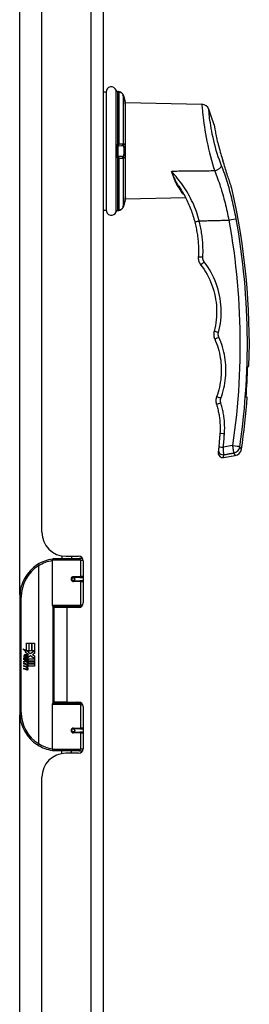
# Model space of a CAD drawing. Header units: inches. Extents: x 15 to 176, y 12 to 99.
# Tile 12 of 26: x 58 to 61, y 45 to 58. Entities that reach past the tile are written whole.
import ezdxf

# ---------------------------------------------------------------- set-up
doc = ezdxf.new("R2010")
doc.units = ezdxf.units.IN
doc.header["$MEASUREMENT"] = 0
doc.layers.add('Visible Edges(ANSI)', color=7, linetype='Continuous', lineweight=25)
doc.layers.add('Visible Tangent Edges(ANSI)', color=7, linetype='Continuous', lineweight=25)

msp = doc.modelspace()

# ---------------------------------------------------------------- linework, layer by layer
at = {"layer": 'Visible Edges(ANSI)'}
for p, q in [((59.097, 32.267), (59.097, 79.748)), ((58.297, 51.05), (58.297, 60.965)), ((59.097, 56.776), (59.133, 56.776)), ((59.133, 56.776), (59.133, 55.24)), ((59.299, 56.779), (59.289, 56.78)), ((59.385, 55.383), (59.385, 56.633)), ((60.38, 56.615), (59.385, 56.633)), ((59.269, 56.057), (59.269, 55.958)), ((59.288, 56.077), (59.297, 56.077)), ((59.297, 56.077), (59.335, 56.078)), ((59.335, 56.078), (59.346, 56.078)), ((59.297, 55.938), (59.288, 55.939)), ((59.335, 55.938), (59.297, 55.938)), ((59.346, 55.938), (59.335, 55.938)), ((60.138, 55.456), (60.138, 55.456)), ((60.17, 55.397), (59.385, 55.383)), ((59.097, 55.24), (59.133, 55.24)), ((59.289, 55.236), (59.299, 55.236)), ((60.977, 53.208), (60.993, 53.208)), ((60.971, 52.808), (60.956, 52.808)), ((60.662, 52.021), (60.814, 52.048)), ((58.557, 50.742), (58.557, 50.707)), ((58.609, 50.738), (58.775, 50.738)), ((58.683, 50.738), (58.683, 50.707)), ((58.433, 50.102), (58.433, 50.687)), ((58.452, 50.707), (58.782, 50.707)), ((58.827, 50.707), (58.782, 50.707)), ((58.834, 50.679), (58.834, 50.131)), ((58.7, 50.462), (58.7, 50.46)), ((58.705, 50.461), (58.7, 50.461)), ((58.792, 50.463), (58.705, 50.463)), ((58.707, 50.461), (58.707, 50.463)), ((58.792, 50.463), (58.834, 50.463)), ((58.705, 50.419), (58.792, 50.419)), ((58.708, 50.422), (58.708, 50.419)), ((58.834, 50.419), (58.792, 50.419)), ((58.008, 50.207), (58.008, 48.707)), ((58.786, 50.087), (58.448, 50.087)), ((58.62, 50.072), (58.452, 50.072)), ((58.452, 50.072), (58.452, 48.841)), ((58.525, 50.087), (58.525, 50.072)), ((58.775, 50.072), (58.62, 50.072)), ((58.716, 50.087), (58.716, 50.072)), ((58.786, 50.087), (58.814, 50.087)), ((58.096, 49.607), (58.128, 49.607)), ((58.096, 49.51), (58.096, 49.607)), ((58.128, 49.607), (58.128, 49.508)), ((58.132, 49.607), (58.164, 49.607)), ((58.132, 49.508), (58.132, 49.607)), ((58.164, 49.607), (58.164, 49.508)), ((58.168, 49.508), (58.168, 49.607)), ((58.168, 49.607), (58.201, 49.607)), ((58.201, 49.607), (58.201, 49.473)), ((58.048, 49.535), (58.096, 49.51)), ((58.094, 49.491), (58.048, 49.535)), ((58.08, 49.489), (58.094, 49.491)), ((58.124, 49.457), (58.08, 49.489)), ((58.086, 49.41), (58.086, 49.447)), ((58.095, 49.445), (58.095, 49.421)), ((58.099, 49.508), (58.128, 49.493)), ((58.128, 49.508), (58.099, 49.508)), ((58.112, 49.45), (58.124, 49.457)), ((58.128, 49.493), (58.118, 49.491)), ((58.118, 49.491), (58.146, 49.471)), ((58.15, 49.441), (58.12, 49.421)), ((58.164, 49.508), (58.132, 49.508)), ((58.146, 49.471), (58.2, 49.508)), ((58.199, 49.405), (58.15, 49.441)), ((58.2, 49.508), (58.168, 49.508)), ((58.201, 49.473), (58.174, 49.455)), ((58.174, 49.455), (58.201, 49.442)), ((58.201, 49.442), (58.201, 49.375)), ((58.062, 49.412), (58.09, 49.387)), ((58.062, 49.395), (58.062, 49.412)), ((58.082, 49.382), (58.062, 49.395)), ((58.062, 49.372), (58.082, 49.379)), ((58.062, 49.356), (58.062, 49.372)), ((58.09, 49.369), (58.062, 49.356)), ((58.062, 49.349), (58.117, 49.339)), ((58.062, 49.336), (58.062, 49.349)), ((58.085, 49.332), (58.062, 49.336)), ((58.062, 49.315), (58.097, 49.309)), ((58.062, 49.302), (58.062, 49.315)), ((58.085, 49.298), (58.062, 49.302)), ((58.074, 49.417), (58.065, 49.417)), ((58.082, 49.379), (58.082, 49.382)), ((58.09, 49.387), (58.117, 49.401)), ((58.117, 49.345), (58.09, 49.369)), ((58.117, 49.385), (58.098, 49.377)), ((58.098, 49.377), (58.098, 49.375)), ((58.098, 49.375), (58.117, 49.361)), ((58.102, 49.375), (58.12, 49.382)), ((58.201, 49.375), (58.102, 49.375)), ((58.107, 49.329), (58.107, 49.326)), ((58.117, 49.328), (58.107, 49.329)), ((58.109, 49.37), (58.201, 49.37)), ((58.12, 49.363), (58.109, 49.37)), ((58.114, 49.325), (58.12, 49.324)), ((58.117, 49.401), (58.117, 49.385)), ((58.117, 49.361), (58.117, 49.345)), ((58.117, 49.339), (58.117, 49.328)), ((58.12, 49.405), (58.199, 49.405)), ((58.12, 49.382), (58.12, 49.405)), ((58.12, 49.341), (58.12, 49.363)), ((58.201, 49.341), (58.12, 49.341)), ((58.12, 49.337), (58.201, 49.337)), ((58.12, 49.324), (58.12, 49.337)), ((58.201, 49.307), (58.121, 49.307)), ((58.201, 49.37), (58.201, 49.341)), ((58.201, 49.337), (58.201, 49.307)), ((58.062, 49.281), (58.097, 49.275)), ((58.062, 49.268), (58.062, 49.281)), ((58.097, 49.261), (58.062, 49.268)), ((58.433, 48.227), (58.433, 48.811)), ((58.448, 48.827), (58.786, 48.827)), ((58.62, 48.841), (58.452, 48.841)), ((58.525, 48.827), (58.525, 48.841)), ((58.62, 48.841), (58.775, 48.841)), ((58.716, 48.827), (58.716, 48.841)), ((58.814, 48.827), (58.786, 48.827)), ((58.834, 48.782), (58.834, 48.235)), ((58.7, 48.452), (58.7, 48.454)), ((58.7, 48.453), (58.705, 48.453)), ((58.792, 48.494), (58.705, 48.494)), ((58.705, 48.451), (58.792, 48.451)), ((58.707, 48.453), (58.707, 48.451)), ((58.708, 48.492), (58.708, 48.494)), ((58.792, 48.494), (58.834, 48.494)), ((58.834, 48.451), (58.792, 48.451)), ((58.782, 48.207), (58.452, 48.207)), ((58.557, 48.171), (58.557, 48.207)), ((58.775, 48.176), (58.609, 48.176)), ((58.683, 48.176), (58.683, 48.207)), ((58.782, 48.207), (58.827, 48.207)), ((58.297, 37.949), (58.297, 47.864))]:
    msp.add_line(p, q, dxfattribs=at)
at = {"layer": 'Visible Edges(ANSI)', "flags": 128}
for points in [[(59.268, 56.792), (59.268, 56.791), (59.269, 56.789), (59.273, 56.785), (59.277, 56.782), (59.28, 56.781), (59.283, 56.78)], [(59.269, 56.79), (59.271, 56.787), (59.274, 56.784), (59.278, 56.782), (59.283, 56.78)], [(59.353, 56.74), (59.349, 56.748), (59.344, 56.755), (59.338, 56.761), (59.331, 56.767), (59.324, 56.772), (59.316, 56.775), (59.307, 56.778), (59.299, 56.779)], [(59.384, 56.614), (59.384, 56.614), (59.384, 56.616), (59.383, 56.618), (59.383, 56.621), (59.383, 56.625), (59.382, 56.63), (59.381, 56.636), (59.38, 56.643), (59.379, 56.65), (59.378, 56.657), (59.376, 56.665), (59.374, 56.673), (59.372, 56.682), (59.37, 56.691), (59.367, 56.7), (59.364, 56.709)], [(60.541, 56.348), (60.541, 56.347), (60.541, 56.344), (60.542, 56.339), (60.543, 56.333), (60.544, 56.325), (60.546, 56.315), (60.548, 56.303), (60.55, 56.29), (60.553, 56.275), (60.556, 56.259), (60.559, 56.241), (60.563, 56.223), (60.567, 56.203), (60.571, 56.182), (60.576, 56.16), (60.581, 56.138), (60.587, 56.115), (60.592, 56.091), (60.599, 56.067), (60.605, 56.043), (60.612, 56.018), (60.619, 55.994), (60.626, 55.97), (60.633, 55.946)], [(59.269, 56.057), (59.269, 56.059), (59.269, 56.06), (59.269, 56.061), (59.27, 56.062), (59.27, 56.063), (59.27, 56.064), (59.271, 56.065), (59.271, 56.066), (59.272, 56.067), (59.272, 56.068), (59.273, 56.069), (59.273, 56.07), (59.274, 56.071), (59.275, 56.071), (59.276, 56.072), (59.276, 56.073), (59.277, 56.073), (59.278, 56.074), (59.279, 56.075), (59.28, 56.075), (59.281, 56.076), (59.283, 56.076), (59.284, 56.076), (59.285, 56.077)], [(59.285, 55.939), (59.284, 55.939), (59.283, 55.94), (59.281, 55.94), (59.28, 55.94), (59.279, 55.941), (59.278, 55.942), (59.277, 55.942), (59.276, 55.943), (59.276, 55.944), (59.275, 55.944), (59.274, 55.945), (59.273, 55.946), (59.273, 55.947), (59.272, 55.948), (59.272, 55.949), (59.271, 55.949), (59.271, 55.95), (59.27, 55.951), (59.27, 55.952), (59.27, 55.954), (59.269, 55.955), (59.269, 55.956), (59.269, 55.957), (59.269, 55.958)], [(59.285, 56.077), (59.285, 56.077), (59.285, 56.077), (59.285, 56.077), (59.285, 56.077), (59.286, 56.077), (59.286, 56.077), (59.286, 56.077), (59.286, 56.077), (59.286, 56.077), (59.286, 56.077), (59.286, 56.077), (59.287, 56.077), (59.287, 56.077), (59.287, 56.077), (59.287, 56.077), (59.287, 56.077), (59.287, 56.077), (59.287, 56.077), (59.288, 56.077), (59.288, 56.077), (59.288, 56.077), (59.288, 56.077), (59.288, 56.077), (59.288, 56.077)], [(59.288, 55.939), (59.288, 55.939), (59.288, 55.939), (59.288, 55.939), (59.288, 55.939), (59.288, 55.939), (59.287, 55.939), (59.287, 55.939), (59.287, 55.939), (59.287, 55.939), (59.287, 55.939), (59.287, 55.939), (59.287, 55.939), (59.286, 55.939), (59.286, 55.939), (59.286, 55.939), (59.286, 55.939), (59.286, 55.939), (59.286, 55.939), (59.286, 55.939), (59.285, 55.939), (59.285, 55.939), (59.285, 55.939), (59.285, 55.939), (59.285, 55.939)], [(60.633, 55.946), (60.634, 55.943), (60.635, 55.94), (60.636, 55.938), (60.637, 55.935), (60.638, 55.932), (60.639, 55.929), (60.639, 55.927), (60.64, 55.924), (60.641, 55.921), (60.642, 55.918), (60.643, 55.916), (60.644, 55.913), (60.645, 55.91), (60.645, 55.907), (60.646, 55.905), (60.647, 55.902), (60.648, 55.899), (60.649, 55.896), (60.65, 55.894), (60.651, 55.891), (60.651, 55.888), (60.652, 55.885), (60.653, 55.883), (60.654, 55.88)], [(60.77, 55.522), (60.77, 55.523), (60.769, 55.526), (60.767, 55.53), (60.765, 55.536), (60.763, 55.544), (60.76, 55.553), (60.756, 55.563), (60.753, 55.574), (60.748, 55.587), (60.744, 55.601), (60.739, 55.616), (60.734, 55.632), (60.728, 55.649), (60.722, 55.668), (60.715, 55.687), (60.709, 55.707), (60.702, 55.728), (60.696, 55.749), (60.689, 55.77), (60.682, 55.791), (60.675, 55.813), (60.668, 55.835), (60.661, 55.858), (60.654, 55.88)], [(60.08, 55.549), (60.092, 55.531), (60.103, 55.514), (60.114, 55.496), (60.125, 55.478), (60.135, 55.46), (60.146, 55.442), (60.156, 55.423), (60.166, 55.405), (60.175, 55.386), (60.185, 55.367), (60.194, 55.348), (60.203, 55.328), (60.211, 55.309), (60.22, 55.289), (60.228, 55.269), (60.236, 55.249), (60.243, 55.229), (60.25, 55.209), (60.257, 55.189), (60.264, 55.168), (60.271, 55.148), (60.277, 55.127), (60.282, 55.106), (60.288, 55.086)], [(59.364, 55.307), (59.367, 55.316), (59.37, 55.325), (59.372, 55.334), (59.374, 55.342), (59.376, 55.351), (59.378, 55.359), (59.379, 55.366), (59.38, 55.373), (59.381, 55.38), (59.382, 55.385), (59.383, 55.39), (59.383, 55.394), (59.383, 55.398), (59.384, 55.4), (59.384, 55.401), (59.384, 55.402)], [(59.268, 55.224), (59.268, 55.225), (59.269, 55.227), (59.273, 55.231), (59.277, 55.234), (59.28, 55.235), (59.283, 55.235)], [(59.269, 55.226), (59.271, 55.229), (59.274, 55.232), (59.278, 55.234), (59.283, 55.235)], [(59.299, 55.236), (59.307, 55.238), (59.316, 55.24), (59.324, 55.244), (59.331, 55.249), (59.338, 55.254), (59.344, 55.261), (59.349, 55.268), (59.353, 55.276)], [(60.288, 55.086), (60.293, 55.067), (60.297, 55.048), (60.301, 55.03), (60.305, 55.011), (60.309, 54.992), (60.312, 54.973), (60.316, 54.954), (60.319, 54.935), (60.321, 54.916), (60.324, 54.897), (60.326, 54.878), (60.328, 54.859), (60.33, 54.84), (60.331, 54.821), (60.333, 54.802), (60.334, 54.783), (60.334, 54.763), (60.335, 54.744), (60.335, 54.725), (60.335, 54.706), (60.335, 54.687), (60.335, 54.667), (60.334, 54.648), (60.333, 54.629)], [(60.333, 54.629), (60.333, 54.625), (60.333, 54.62), (60.333, 54.616), (60.333, 54.611), (60.333, 54.607), (60.334, 54.603), (60.335, 54.598), (60.335, 54.594), (60.336, 54.589), (60.337, 54.585), (60.338, 54.581), (60.34, 54.576), (60.341, 54.572), (60.342, 54.568), (60.344, 54.564), (60.346, 54.56), (60.348, 54.556), (60.35, 54.552), (60.352, 54.548), (60.354, 54.544), (60.356, 54.54), (60.359, 54.536), (60.361, 54.533), (60.364, 54.529)], [(60.364, 54.529), (60.387, 54.499), (60.408, 54.467), (60.429, 54.435), (60.448, 54.402), (60.466, 54.368), (60.482, 54.333), (60.497, 54.298), (60.511, 54.263), (60.524, 54.227), (60.535, 54.19), (60.544, 54.153), (60.552, 54.116), (60.559, 54.078), (60.565, 54.041), (60.569, 54.003), (60.571, 53.965), (60.572, 53.927), (60.572, 53.889), (60.57, 53.851), (60.566, 53.813), (60.562, 53.775), (60.556, 53.737), (60.548, 53.7), (60.539, 53.663)], [(60.539, 53.663), (60.538, 53.659), (60.537, 53.655), (60.536, 53.65), (60.535, 53.646), (60.535, 53.642), (60.534, 53.638), (60.534, 53.634), (60.534, 53.629), (60.534, 53.625), (60.534, 53.621), (60.534, 53.617), (60.534, 53.613), (60.535, 53.608), (60.535, 53.604), (60.536, 53.6), (60.537, 53.596), (60.537, 53.592), (60.538, 53.587), (60.54, 53.583), (60.541, 53.579), (60.542, 53.575), (60.544, 53.571), (60.545, 53.567), (60.547, 53.564)], [(60.547, 53.564), (60.559, 53.534), (60.571, 53.504), (60.582, 53.474), (60.591, 53.443), (60.6, 53.412), (60.608, 53.381), (60.614, 53.35), (60.62, 53.318), (60.625, 53.286), (60.628, 53.254), (60.631, 53.222), (60.632, 53.19), (60.633, 53.158), (60.632, 53.126), (60.631, 53.094), (60.628, 53.062), (60.625, 53.03), (60.62, 52.998), (60.615, 52.967), (60.608, 52.935), (60.6, 52.904), (60.592, 52.873), (60.582, 52.842), (60.571, 52.812)], [(60.571, 52.812), (60.57, 52.808), (60.569, 52.804), (60.568, 52.8), (60.566, 52.796), (60.566, 52.792), (60.565, 52.788), (60.564, 52.784), (60.563, 52.78), (60.563, 52.776), (60.563, 52.772), (60.562, 52.768), (60.562, 52.763), (60.562, 52.759), (60.562, 52.755), (60.562, 52.751), (60.563, 52.747), (60.563, 52.743), (60.564, 52.739), (60.564, 52.735), (60.565, 52.731), (60.566, 52.726), (60.567, 52.722), (60.568, 52.718), (60.569, 52.714)], [(60.569, 52.714), (60.574, 52.699), (60.578, 52.684), (60.583, 52.669), (60.587, 52.653), (60.591, 52.638), (60.594, 52.622), (60.597, 52.607), (60.6, 52.591), (60.603, 52.576), (60.606, 52.56), (60.608, 52.544), (60.61, 52.528), (60.612, 52.513), (60.613, 52.497), (60.614, 52.481), (60.615, 52.465), (60.616, 52.449), (60.617, 52.433), (60.617, 52.417), (60.617, 52.401), (60.617, 52.386), (60.616, 52.37), (60.616, 52.354), (60.615, 52.338)], [(60.615, 52.338), (60.614, 52.331), (60.613, 52.323), (60.613, 52.316), (60.612, 52.309), (60.612, 52.301), (60.611, 52.294), (60.611, 52.286), (60.61, 52.279), (60.61, 52.272), (60.609, 52.264), (60.608, 52.257), (60.608, 52.25), (60.607, 52.242), (60.607, 52.235), (60.606, 52.227), (60.605, 52.22), (60.605, 52.213), (60.604, 52.205), (60.603, 52.198), (60.603, 52.191), (60.602, 52.183), (60.601, 52.176), (60.601, 52.169), (60.6, 52.161)], [(60.596, 52.12), (60.596, 52.118), (60.596, 52.115), (60.595, 52.112), (60.595, 52.11), (60.595, 52.107), (60.595, 52.105), (60.595, 52.103), (60.594, 52.101), (60.594, 52.099), (60.594, 52.097), (60.594, 52.096), (60.594, 52.094), (60.594, 52.093), (60.593, 52.092), (60.593, 52.09), (60.593, 52.089), (60.593, 52.089), (60.593, 52.088), (60.593, 52.087), (60.593, 52.087), (60.593, 52.086), (60.593, 52.086), (60.593, 52.086), (60.593, 52.086)], [(60.6, 52.161), (60.6, 52.159), (60.6, 52.157), (60.599, 52.154), (60.599, 52.152), (60.599, 52.15), (60.599, 52.147), (60.599, 52.145), (60.598, 52.143), (60.598, 52.141), (60.598, 52.139), (60.598, 52.137), (60.598, 52.135), (60.597, 52.133), (60.597, 52.132), (60.597, 52.13), (60.597, 52.128), (60.597, 52.127), (60.597, 52.126), (60.597, 52.125), (60.597, 52.123), (60.596, 52.122), (60.596, 52.122), (60.596, 52.121), (60.596, 52.12)], [(58.44, 50.702), (58.439, 50.702), (58.439, 50.702), (58.439, 50.702), (58.439, 50.702), (58.438, 50.702), (58.438, 50.702), (58.438, 50.702), (58.438, 50.702), (58.437, 50.702), (58.437, 50.702), (58.437, 50.702), (58.437, 50.702), (58.436, 50.702), (58.436, 50.702), (58.436, 50.702), (58.436, 50.702), (58.435, 50.702), (58.435, 50.702), (58.435, 50.701), (58.435, 50.701), (58.434, 50.701), (58.434, 50.701), (58.434, 50.701), (58.434, 50.701)], [(58.705, 50.419), (58.702, 50.42), (58.7, 50.42), (58.697, 50.421), (58.694, 50.422), (58.692, 50.424), (58.69, 50.425), (58.688, 50.427), (58.686, 50.43), (58.685, 50.432), (58.684, 50.435), (58.683, 50.438), (58.683, 50.441), (58.683, 50.444), (58.684, 50.447), (58.685, 50.45), (58.686, 50.452), (58.688, 50.455), (58.69, 50.457), (58.692, 50.459), (58.694, 50.46), (58.697, 50.461), (58.7, 50.462), (58.702, 50.463), (58.705, 50.463)], [(58.752, 50.072), (58.754, 50.073), (58.757, 50.074), (58.759, 50.075), (58.762, 50.076), (58.764, 50.077), (58.767, 50.078), (58.77, 50.079), (58.772, 50.079), (58.775, 50.08), (58.777, 50.081), (58.78, 50.081), (58.782, 50.082), (58.785, 50.082), (58.787, 50.083), (58.79, 50.083), (58.793, 50.084), (58.795, 50.084), (58.798, 50.085), (58.8, 50.085), (58.803, 50.085), (58.806, 50.086), (58.808, 50.086), (58.811, 50.086), (58.813, 50.086)], [(58.813, 48.827), (58.811, 48.827), (58.808, 48.828), (58.806, 48.828), (58.803, 48.828), (58.8, 48.829), (58.798, 48.829), (58.795, 48.829), (58.793, 48.83), (58.79, 48.83), (58.787, 48.831), (58.785, 48.831), (58.782, 48.832), (58.78, 48.832), (58.777, 48.833), (58.775, 48.834), (58.772, 48.834), (58.77, 48.835), (58.767, 48.836), (58.764, 48.837), (58.762, 48.838), (58.759, 48.838), (58.757, 48.839), (58.754, 48.84), (58.752, 48.841)], [(58.705, 48.451), (58.702, 48.451), (58.7, 48.452), (58.697, 48.452), (58.694, 48.454), (58.692, 48.455), (58.69, 48.457), (58.688, 48.459), (58.686, 48.461), (58.685, 48.464), (58.684, 48.467), (58.683, 48.47), (58.683, 48.473), (58.683, 48.476), (58.684, 48.478), (58.685, 48.481), (58.686, 48.484), (58.688, 48.486), (58.69, 48.488), (58.692, 48.49), (58.694, 48.492), (58.697, 48.493), (58.7, 48.494), (58.702, 48.494), (58.705, 48.494)], [(58.434, 48.212), (58.434, 48.212), (58.434, 48.212), (58.434, 48.212), (58.435, 48.212), (58.435, 48.212), (58.435, 48.212), (58.435, 48.212), (58.436, 48.212), (58.436, 48.212), (58.436, 48.212), (58.436, 48.212), (58.437, 48.212), (58.437, 48.212), (58.437, 48.212), (58.437, 48.212), (58.438, 48.212), (58.438, 48.212), (58.438, 48.212), (58.438, 48.212), (58.439, 48.212), (58.439, 48.212), (58.439, 48.212), (58.439, 48.212), (58.44, 48.211)]]:
    msp.add_lwpolyline(points, dxfattribs=at)
at = {"layer": 'Visible Edges(ANSI)'}
for centre in [(58.705, 50.441), (58.705, 48.473)]:
    msp.add_circle(centre, 0.0197, dxfattribs=at)
for centre, radius, start, end in [((59.201, 56.773), 0.0689, 21.3638, 180), ((59.284, 56.805), 0.0197, 201.3638, 208.365), ((59.249, 56.787), 0.0197, 10.3287, 28.365), ((59.364, 56.612), 0.0197, 3.6153, 4.1525), ((58.977, 56.588), 0.408, 0, 3.6153), ((60.379, 56.517), 0.0984, 19.5831, 89), ((51.898, 53.5), 9.1, 18.2371, 19.5831), ((51.898, 53.5), 9.1, 358.1604, 12.8399), ((58.977, 55.428), 0.408, 356.3847, 0), ((59.364, 55.403), 0.0197, 355.8475, 356.3847), ((59.201, 55.243), 0.0689, 180, 338.6362), ((59.284, 55.21), 0.0197, 151.635, 158.6362), ((59.249, 55.229), 0.0197, 331.635, 349.6686), ((51.898, 53.5), 9.084, 355.6305, 358.1573), ((51.898, 53.5), 9.1, 351.344, 355.638), ((60.797, 52.145), 0.0984, 280, 351.344), ((60.652, 52.08), 0.0591, 174.2188, 280), ((58.609, 51.05), 0.312, 180, 270), ((58.775, 50.679), 0.0591, 0, 90), ((58.508, 50.207), 0.5, 122.2377, 180), ((58.508, 50.207), 0.5, 98.5081, 122.2377), ((58.452, 50.687), 0.0197, 90, 180), ((58.705, 50.441), 0.0217, 279.147, 90), ((58.448, 50.102), 0.0157, 180, 270), ((58.775, 50.131), 0.0591, 270, 0), ((58.123, 49.435), 0.0607, 171.5605, 197.3343), ((58.082, 49.441), 0.0197, 86.5646, 171.5605), ((58.102, 49.429), 0.0307, 154.6784, 202.5609), ((58.083, 49.438), 0.0096, 73.5261, 154.6784), ((58.081, 49.421), 0.0398, 44.1684, 86.5646), ((58.093, 49.429), 0.0168, 19.3797, 82.9975), ((58.098, 49.431), 0.0109, 321.1652, 19.3797), ((58.088, 49.428), 0.0299, 350.4085, 44.1684), ((58.088, 49.428), 0.033, 347.079, 43.1785), ((58.077, 49.286), 0.0465, 57.5992, 80), ((58.097, 49.436), 0.0282, 246.1555, 293.8445), ((58.1, 49.43), 0.00955, 241.4547, 321.1652), ((58.099, 49.321), 0.0123, 260, 293.5571), ((58.095, 49.314), 0.0126, 6.03, 57.5992), ((58.101, 49.315), 0.006, 293.5571, 6.03), ((58.094, 49.306), 0.024, 359.4776, 57.4114), ((58.103, 49.424), 0.0152, 293.8445, 355.0802), ((58.108, 49.305), 0.0101, 286.9928, 359.4776), ((58.097, 49.307), 0.024, 358.7952, 46.5849), ((58.077, 49.252), 0.0465, 58.5584, 80.8257), ((58.099, 49.287), 0.0123, 259.9922, 293.5487), ((58.102, 49.29), 0.0288, 259, 288.4748), ((58.095, 49.281), 0.0126, 6.1027, 57.6083), ((58.101, 49.282), 0.006, 293.5487, 6.1027), ((58.103, 49.323), 0.0288, 273.6169, 286.9928), ((58.094, 49.272), 0.0246, 359.6788, 63.9508), ((58.108, 49.272), 0.0105, 288.4748, 359.6788), ((58.448, 48.811), 0.0157, 90, 180), ((58.775, 48.782), 0.0591, 0, 90), ((58.508, 48.707), 0.5, 180, 237.7623), ((58.705, 48.473), 0.0217, 270, 80.853), ((58.508, 48.707), 0.5, 237.7623, 261.4919), ((58.609, 47.864), 0.312, 90, 180), ((58.452, 48.227), 0.0197, 180, 270), ((58.775, 48.235), 0.0591, 270, 0)]:
    msp.add_arc(centre, radius, start, end, dxfattribs=at)
for centre, major_axis, ratio, start_param, end_param in [((59.29, 56.784), (0.0349, -0.0026), 0.109206, 4.505991, 4.69372), ((58.972, 56.582), (0, 0.412), 0.999862, 5.02581, 5.105859), ((59.29, 55.232), (0.0349, 0.0026), 0.109206, 1.589466, 1.777194), ((58.972, 55.434), (0, 0.412), 0.999862, 4.318928, 4.398966)]:
    msp.add_ellipse(centre, major_axis=major_axis, ratio=ratio, start_param=start_param, end_param=end_param, dxfattribs=at)
at = {"layer": 'Visible Tangent Edges(ANSI)'}
for p, q in [((58.936, 79.748), (58.936, 32.267)), ((58.009, 50.238), (58.009, 61.776)), ((59.266, 55.218), (59.266, 56.798)), ((59.267, 56.794), (59.267, 56.796)), ((59.283, 56.78), (59.283, 56.098)), ((59.289, 56.78), (59.298, 56.779)), ((59.298, 56.779), (59.298, 56.099)), ((59.353, 56.74), (59.353, 56.098)), ((59.298, 56.099), (59.289, 56.099)), ((59.267, 55.958), (59.267, 56.058)), ((59.288, 55.939), (59.288, 56.077)), ((59.283, 55.917), (59.283, 55.235)), ((59.289, 55.917), (59.298, 55.916)), ((59.298, 55.916), (59.298, 55.237)), ((59.353, 55.917), (59.353, 55.276)), ((59.267, 55.22), (59.267, 55.221)), ((59.298, 55.237), (59.289, 55.236)), ((60.778, 52.176), (60.659, 52.156)), ((58.825, 50.71), (58.825, 50.707)), ((58.241, 50.63), (58.251, 50.613)), ((58.251, 50.613), (58.251, 48.301)), ((58.251, 50.613), (58.255, 50.613)), ((58.255, 48.301), (58.255, 50.613)), ((58.801, 50.687), (58.433, 50.687)), ((58.801, 50.687), (58.834, 50.687)), ((58.801, 50.687), (58.801, 50.473)), ((58.709, 50.473), (58.801, 50.473)), ((58.834, 50.473), (58.801, 50.473)), ((58.801, 50.41), (58.709, 50.41)), ((58.801, 50.41), (58.801, 50.102)), ((58.801, 50.41), (58.834, 50.41)), ((58.008, 50.207), (58.027, 50.207)), ((58.027, 48.707), (58.027, 50.207)), ((58.433, 50.102), (58.801, 50.102)), ((58.44, 50.089), (58.44, 48.825)), ((58.62, 50.072), (58.62, 48.841)), ((58.827, 50.102), (58.801, 50.102)), ((58.801, 48.811), (58.433, 48.811)), ((58.801, 48.811), (58.827, 48.811)), ((58.801, 48.811), (58.801, 48.504)), ((58.027, 48.707), (58.008, 48.707)), ((58.009, 37.137), (58.009, 48.675)), ((58.709, 48.504), (58.801, 48.504)), ((58.801, 48.441), (58.709, 48.441)), ((58.834, 48.504), (58.801, 48.504)), ((58.801, 48.441), (58.801, 48.227)), ((58.801, 48.441), (58.834, 48.441)), ((58.251, 48.301), (58.241, 48.284)), ((58.255, 48.301), (58.251, 48.301)), ((58.433, 48.227), (58.801, 48.227)), ((58.834, 48.227), (58.801, 48.227)), ((58.825, 48.207), (58.825, 48.203))]:
    msp.add_line(p, q, dxfattribs=at)
at = {"layer": 'Visible Tangent Edges(ANSI)', "flags": 128}
for points in [[(59.267, 56.794), (59.267, 56.794), (59.267, 56.794), (59.267, 56.793), (59.267, 56.793), (59.268, 56.792), (59.268, 56.791), (59.268, 56.791), (59.269, 56.79), (59.269, 56.789), (59.27, 56.788), (59.27, 56.787), (59.271, 56.787), (59.272, 56.786), (59.272, 56.785), (59.273, 56.785), (59.274, 56.784), (59.275, 56.783), (59.276, 56.783), (59.277, 56.782), (59.278, 56.782), (59.279, 56.781), (59.28, 56.781), (59.281, 56.78), (59.283, 56.78)], [(59.283, 56.78), (59.283, 56.78), (59.283, 56.78), (59.283, 56.78), (59.284, 56.78), (59.284, 56.78), (59.284, 56.78), (59.285, 56.78), (59.285, 56.78), (59.285, 56.78), (59.285, 56.78), (59.286, 56.78), (59.286, 56.78), (59.286, 56.78), (59.287, 56.78), (59.287, 56.78), (59.287, 56.78), (59.287, 56.78), (59.288, 56.78), (59.288, 56.78), (59.288, 56.78), (59.289, 56.78), (59.289, 56.78), (59.289, 56.78), (59.289, 56.78)], [(59.298, 56.779), (59.301, 56.779), (59.304, 56.778), (59.307, 56.778), (59.31, 56.777), (59.313, 56.776), (59.316, 56.775), (59.318, 56.774), (59.321, 56.773), (59.324, 56.772), (59.326, 56.77), (59.329, 56.769), (59.331, 56.767), (59.334, 56.765), (59.336, 56.763), (59.338, 56.761), (59.34, 56.759), (59.342, 56.757), (59.344, 56.755), (59.346, 56.752), (59.347, 56.75), (59.349, 56.748), (59.35, 56.745), (59.352, 56.742), (59.353, 56.74)], [(59.353, 56.74), (59.353, 56.738), (59.354, 56.737), (59.355, 56.736), (59.355, 56.735), (59.356, 56.733), (59.356, 56.732), (59.357, 56.731), (59.357, 56.729), (59.358, 56.728), (59.358, 56.727), (59.358, 56.726), (59.359, 56.724), (59.359, 56.723), (59.36, 56.722), (59.36, 56.72), (59.361, 56.719), (59.361, 56.718), (59.362, 56.716), (59.362, 56.715), (59.363, 56.714), (59.363, 56.713), (59.364, 56.711), (59.364, 56.71), (59.364, 56.709)], [(59.364, 56.709), (59.366, 56.703), (59.368, 56.697), (59.37, 56.691), (59.371, 56.685), (59.373, 56.679), (59.374, 56.673), (59.376, 56.668), (59.377, 56.662), (59.378, 56.657), (59.379, 56.652), (59.38, 56.647), (59.38, 56.642), (59.381, 56.638), (59.382, 56.634), (59.382, 56.63), (59.383, 56.627), (59.383, 56.624), (59.383, 56.621), (59.383, 56.619), (59.383, 56.617), (59.384, 56.615), (59.384, 56.614), (59.384, 56.614), (59.384, 56.614)], [(60.38, 56.614), (60.38, 56.612), (60.38, 56.605), (60.381, 56.594), (60.382, 56.579), (60.384, 56.56), (60.386, 56.537), (60.388, 56.51), (60.391, 56.479), (60.395, 56.444), (60.4, 56.407), (60.406, 56.367), (60.412, 56.324), (60.419, 56.279), (60.427, 56.233), (60.436, 56.185), (60.446, 56.136), (60.456, 56.086), (60.467, 56.036), (60.479, 55.986), (60.491, 55.937), (60.504, 55.888), (60.518, 55.84), (60.532, 55.794), (60.547, 55.749)], [(60.637, 55.816), (60.623, 55.854), (60.608, 55.893), (60.594, 55.933), (60.581, 55.974), (60.568, 56.016), (60.556, 56.059), (60.545, 56.101), (60.535, 56.143), (60.525, 56.184), (60.516, 56.225), (60.509, 56.264), (60.501, 56.302), (60.495, 56.339), (60.49, 56.373), (60.485, 56.405), (60.481, 56.434), (60.479, 56.46), (60.476, 56.483), (60.474, 56.503), (60.473, 56.519), (60.472, 56.532), (60.471, 56.541), (60.471, 56.547), (60.471, 56.549)], [(59.283, 56.098), (59.281, 56.098), (59.28, 56.097), (59.279, 56.096), (59.278, 56.095), (59.277, 56.094), (59.276, 56.093), (59.275, 56.091), (59.274, 56.09), (59.273, 56.088), (59.272, 56.087), (59.272, 56.085), (59.271, 56.084), (59.27, 56.082), (59.27, 56.08), (59.269, 56.078), (59.269, 56.076), (59.268, 56.074), (59.268, 56.072), (59.268, 56.07), (59.267, 56.068), (59.267, 56.065), (59.267, 56.063), (59.267, 56.06), (59.267, 56.058)], [(59.289, 56.099), (59.289, 56.099), (59.289, 56.099), (59.289, 56.099), (59.288, 56.099), (59.288, 56.099), (59.288, 56.099), (59.287, 56.099), (59.287, 56.099), (59.287, 56.099), (59.287, 56.099), (59.286, 56.099), (59.286, 56.099), (59.286, 56.099), (59.285, 56.099), (59.285, 56.099), (59.285, 56.099), (59.285, 56.099), (59.284, 56.099), (59.284, 56.099), (59.284, 56.098), (59.283, 56.098), (59.283, 56.098), (59.283, 56.098), (59.283, 56.098)], [(59.353, 56.098), (59.352, 56.099), (59.35, 56.099), (59.349, 56.099), (59.347, 56.099), (59.346, 56.099), (59.344, 56.099), (59.342, 56.099), (59.34, 56.099), (59.338, 56.099), (59.336, 56.099), (59.334, 56.099), (59.331, 56.099), (59.329, 56.099), (59.326, 56.099), (59.324, 56.099), (59.321, 56.099), (59.318, 56.099), (59.316, 56.099), (59.313, 56.099), (59.31, 56.099), (59.307, 56.099), (59.304, 56.099), (59.301, 56.099), (59.298, 56.099)], [(59.364, 56.098), (59.364, 56.098), (59.364, 56.098), (59.363, 56.098), (59.363, 56.098), (59.362, 56.098), (59.362, 56.098), (59.361, 56.098), (59.361, 56.098), (59.36, 56.098), (59.36, 56.098), (59.359, 56.098), (59.359, 56.098), (59.358, 56.098), (59.358, 56.098), (59.358, 56.098), (59.357, 56.098), (59.357, 56.098), (59.356, 56.098), (59.356, 56.098), (59.355, 56.098), (59.355, 56.098), (59.354, 56.098), (59.353, 56.098), (59.353, 56.098)], [(59.364, 55.917), (59.368, 55.918), (59.371, 55.92), (59.374, 55.924), (59.377, 55.929), (59.379, 55.935), (59.38, 55.943), (59.382, 55.952), (59.383, 55.962), (59.383, 55.973), (59.384, 55.984), (59.384, 55.996), (59.384, 56.008), (59.384, 56.02), (59.383, 56.031), (59.383, 56.043), (59.383, 56.053), (59.382, 56.063), (59.38, 56.072), (59.379, 56.08), (59.377, 56.087), (59.374, 56.092), (59.371, 56.096), (59.368, 56.098), (59.364, 56.098)], [(59.346, 56.078), (59.35, 56.078), (59.353, 56.076), (59.355, 56.073), (59.358, 56.069), (59.36, 56.064), (59.361, 56.058), (59.362, 56.051), (59.363, 56.043), (59.364, 56.035), (59.364, 56.026), (59.364, 56.017), (59.364, 56.008), (59.364, 55.999), (59.364, 55.989), (59.364, 55.981), (59.363, 55.972), (59.362, 55.964), (59.361, 55.957), (59.36, 55.951), (59.358, 55.946), (59.355, 55.943), (59.353, 55.94), (59.35, 55.938), (59.346, 55.938)], [(59.267, 55.958), (59.267, 55.955), (59.267, 55.953), (59.267, 55.95), (59.267, 55.948), (59.268, 55.946), (59.268, 55.944), (59.268, 55.942), (59.269, 55.94), (59.269, 55.938), (59.27, 55.936), (59.27, 55.934), (59.271, 55.932), (59.272, 55.93), (59.272, 55.929), (59.273, 55.927), (59.274, 55.926), (59.275, 55.924), (59.276, 55.923), (59.277, 55.922), (59.278, 55.921), (59.279, 55.92), (59.28, 55.919), (59.281, 55.918), (59.283, 55.917)], [(59.283, 55.917), (59.283, 55.917), (59.283, 55.917), (59.283, 55.917), (59.284, 55.917), (59.284, 55.917), (59.284, 55.917), (59.285, 55.917), (59.285, 55.917), (59.285, 55.917), (59.285, 55.917), (59.286, 55.917), (59.286, 55.917), (59.286, 55.917), (59.287, 55.917), (59.287, 55.917), (59.287, 55.917), (59.287, 55.917), (59.288, 55.917), (59.288, 55.917), (59.288, 55.917), (59.289, 55.917), (59.289, 55.917), (59.289, 55.917), (59.289, 55.917)], [(59.298, 55.916), (59.301, 55.916), (59.304, 55.916), (59.307, 55.916), (59.31, 55.916), (59.313, 55.916), (59.316, 55.916), (59.319, 55.916), (59.321, 55.916), (59.324, 55.916), (59.326, 55.916), (59.329, 55.916), (59.331, 55.916), (59.334, 55.916), (59.336, 55.917), (59.338, 55.917), (59.34, 55.917), (59.342, 55.917), (59.344, 55.917), (59.346, 55.917), (59.347, 55.917), (59.349, 55.917), (59.35, 55.917), (59.352, 55.917), (59.353, 55.917)], [(59.353, 55.917), (59.353, 55.917), (59.354, 55.917), (59.355, 55.917), (59.355, 55.917), (59.356, 55.917), (59.356, 55.917), (59.357, 55.917), (59.357, 55.917), (59.358, 55.917), (59.358, 55.917), (59.358, 55.917), (59.359, 55.917), (59.359, 55.917), (59.36, 55.917), (59.36, 55.917), (59.361, 55.917), (59.361, 55.917), (59.362, 55.917), (59.362, 55.917), (59.363, 55.917), (59.363, 55.917), (59.364, 55.917), (59.364, 55.917), (59.364, 55.917)], [(60.547, 55.749), (60.523, 55.749), (60.5, 55.749), (60.476, 55.748), (60.453, 55.748), (60.429, 55.748), (60.406, 55.747), (60.382, 55.747), (60.359, 55.747), (60.335, 55.747), (60.312, 55.746), (60.288, 55.746), (60.265, 55.746), (60.241, 55.746), (60.218, 55.745), (60.194, 55.745), (60.171, 55.745), (60.147, 55.744), (60.124, 55.744), (60.1, 55.744), (60.077, 55.744), (60.053, 55.743), (60.03, 55.743), (60.006, 55.743), (59.983, 55.742)], [(60.08, 55.549), (60.075, 55.556), (60.071, 55.563), (60.067, 55.57), (60.062, 55.577), (60.058, 55.585), (60.054, 55.593), (60.05, 55.6), (60.046, 55.608), (60.042, 55.616), (60.038, 55.624), (60.034, 55.632), (60.03, 55.64), (60.026, 55.648), (60.022, 55.657), (60.018, 55.665), (60.015, 55.673), (60.011, 55.682), (60.007, 55.69), (60.003, 55.699), (59.999, 55.708), (59.995, 55.716), (59.991, 55.725), (59.987, 55.734), (59.983, 55.742)], [(59.983, 55.742), (59.986, 55.733), (59.989, 55.725), (59.992, 55.716), (59.996, 55.707), (59.999, 55.698), (60.002, 55.689), (60.005, 55.681), (60.008, 55.672), (60.011, 55.664), (60.014, 55.656), (60.017, 55.648), (60.02, 55.639), (60.023, 55.631), (60.026, 55.624), (60.029, 55.616), (60.033, 55.608), (60.036, 55.601), (60.04, 55.593), (60.043, 55.586), (60.047, 55.579), (60.051, 55.572), (60.055, 55.565), (60.059, 55.559), (60.063, 55.552)], [(60.346, 55.1), (60.337, 55.131), (60.328, 55.161), (60.318, 55.191), (60.308, 55.221), (60.297, 55.251), (60.285, 55.28), (60.273, 55.309), (60.26, 55.338), (60.246, 55.366), (60.232, 55.394), (60.217, 55.422), (60.202, 55.449), (60.187, 55.476), (60.17, 55.502), (60.154, 55.528), (60.137, 55.554), (60.119, 55.579), (60.101, 55.604), (60.082, 55.628), (60.063, 55.652), (60.044, 55.675), (60.024, 55.698), (60.004, 55.721), (59.983, 55.742)], [(60.547, 55.749), (60.557, 55.725), (60.566, 55.7), (60.576, 55.675), (60.585, 55.65), (60.594, 55.624), (60.603, 55.599), (60.612, 55.573), (60.62, 55.547), (60.629, 55.52), (60.637, 55.494), (60.645, 55.467), (60.652, 55.441), (60.66, 55.414), (60.667, 55.386), (60.674, 55.359), (60.681, 55.332), (60.688, 55.304), (60.695, 55.276), (60.701, 55.249), (60.707, 55.221), (60.714, 55.193), (60.719, 55.165), (60.725, 55.137), (60.731, 55.109)], [(60.825, 55.126), (60.82, 55.156), (60.814, 55.187), (60.808, 55.217), (60.802, 55.247), (60.795, 55.277), (60.789, 55.307), (60.782, 55.337), (60.775, 55.366), (60.768, 55.396), (60.761, 55.425), (60.753, 55.454), (60.745, 55.483), (60.738, 55.512), (60.729, 55.541), (60.721, 55.57), (60.713, 55.598), (60.704, 55.626), (60.695, 55.654), (60.686, 55.682), (60.677, 55.709), (60.667, 55.736), (60.657, 55.763), (60.647, 55.789), (60.637, 55.816)], [(60.063, 55.552), (60.066, 55.548), (60.069, 55.544), (60.072, 55.54), (60.074, 55.536), (60.077, 55.532), (60.08, 55.528), (60.083, 55.524), (60.085, 55.52), (60.088, 55.516), (60.09, 55.512), (60.093, 55.508), (60.095, 55.504), (60.097, 55.501), (60.1, 55.497), (60.102, 55.493), (60.104, 55.49), (60.106, 55.486), (60.108, 55.483), (60.11, 55.479), (60.113, 55.476), (60.114, 55.473), (60.116, 55.47), (60.118, 55.466), (60.12, 55.463)], [(60.12, 55.463), (60.121, 55.463), (60.121, 55.462), (60.122, 55.461), (60.122, 55.461), (60.123, 55.46), (60.123, 55.459), (60.124, 55.458), (60.125, 55.458), (60.126, 55.457), (60.127, 55.457), (60.127, 55.456), (60.128, 55.455), (60.129, 55.455), (60.13, 55.454), (60.131, 55.454), (60.132, 55.453), (60.133, 55.452), (60.134, 55.452), (60.135, 55.451), (60.137, 55.451), (60.138, 55.45), (60.139, 55.45), (60.14, 55.45), (60.141, 55.449)], [(59.384, 55.402), (59.384, 55.402), (59.384, 55.401), (59.384, 55.4), (59.383, 55.399), (59.383, 55.397), (59.383, 55.394), (59.383, 55.392), (59.383, 55.389), (59.382, 55.385), (59.382, 55.382), (59.381, 55.378), (59.38, 55.373), (59.38, 55.369), (59.379, 55.364), (59.378, 55.359), (59.377, 55.353), (59.376, 55.348), (59.374, 55.342), (59.373, 55.337), (59.371, 55.331), (59.37, 55.325), (59.368, 55.319), (59.366, 55.313), (59.364, 55.307)], [(59.283, 55.235), (59.281, 55.235), (59.28, 55.235), (59.279, 55.235), (59.278, 55.234), (59.277, 55.234), (59.276, 55.233), (59.275, 55.232), (59.274, 55.232), (59.273, 55.231), (59.272, 55.23), (59.272, 55.23), (59.271, 55.229), (59.27, 55.228), (59.27, 55.227), (59.269, 55.227), (59.269, 55.226), (59.268, 55.225), (59.268, 55.224), (59.268, 55.224), (59.267, 55.223), (59.267, 55.222), (59.267, 55.222), (59.267, 55.222), (59.267, 55.221)], [(59.289, 55.236), (59.289, 55.236), (59.289, 55.236), (59.289, 55.236), (59.288, 55.236), (59.288, 55.236), (59.288, 55.236), (59.287, 55.236), (59.287, 55.236), (59.287, 55.236), (59.287, 55.236), (59.286, 55.236), (59.286, 55.236), (59.286, 55.236), (59.285, 55.236), (59.285, 55.236), (59.285, 55.236), (59.285, 55.236), (59.284, 55.236), (59.284, 55.235), (59.284, 55.235), (59.283, 55.235), (59.283, 55.235), (59.283, 55.235), (59.283, 55.235)], [(59.353, 55.276), (59.352, 55.273), (59.35, 55.271), (59.349, 55.268), (59.347, 55.266), (59.346, 55.263), (59.344, 55.261), (59.342, 55.259), (59.34, 55.256), (59.338, 55.254), (59.336, 55.252), (59.334, 55.25), (59.331, 55.249), (59.329, 55.247), (59.326, 55.245), (59.324, 55.244), (59.321, 55.243), (59.318, 55.241), (59.316, 55.24), (59.313, 55.239), (59.31, 55.239), (59.307, 55.238), (59.304, 55.237), (59.301, 55.237), (59.298, 55.237)], [(59.364, 55.307), (59.364, 55.306), (59.364, 55.304), (59.363, 55.303), (59.363, 55.302), (59.362, 55.3), (59.362, 55.299), (59.361, 55.298), (59.361, 55.297), (59.36, 55.295), (59.36, 55.294), (59.359, 55.293), (59.359, 55.291), (59.358, 55.29), (59.358, 55.289), (59.358, 55.288), (59.357, 55.286), (59.357, 55.285), (59.356, 55.284), (59.356, 55.282), (59.355, 55.281), (59.355, 55.28), (59.354, 55.279), (59.353, 55.277), (59.353, 55.276)], [(60.346, 55.1), (60.362, 55.101), (60.378, 55.101), (60.394, 55.101), (60.41, 55.102), (60.426, 55.102), (60.442, 55.102), (60.458, 55.103), (60.474, 55.103), (60.49, 55.104), (60.506, 55.104), (60.522, 55.104), (60.538, 55.105), (60.554, 55.105), (60.57, 55.105), (60.586, 55.106), (60.602, 55.106), (60.618, 55.106), (60.634, 55.107), (60.65, 55.107), (60.666, 55.107), (60.682, 55.108), (60.699, 55.108), (60.715, 55.109), (60.731, 55.109)], [(60.393, 54.626), (60.393, 54.646), (60.394, 54.666), (60.395, 54.686), (60.395, 54.706), (60.395, 54.726), (60.394, 54.746), (60.394, 54.766), (60.393, 54.785), (60.392, 54.805), (60.391, 54.825), (60.389, 54.845), (60.387, 54.865), (60.385, 54.885), (60.383, 54.905), (60.38, 54.924), (60.377, 54.944), (60.374, 54.964), (60.371, 54.983), (60.367, 55.003), (60.364, 55.023), (60.359, 55.042), (60.355, 55.062), (60.35, 55.081), (60.346, 55.1)], [(60.731, 55.109), (60.748, 55.009), (60.765, 54.909), (60.78, 54.809), (60.794, 54.709), (60.807, 54.608), (60.819, 54.507), (60.83, 54.406), (60.84, 54.305), (60.848, 54.204), (60.856, 54.102), (60.862, 54.001), (60.867, 53.899), (60.871, 53.797), (60.874, 53.695), (60.875, 53.594), (60.876, 53.492), (60.875, 53.39), (60.873, 53.288), (60.87, 53.187), (60.866, 53.085), (60.861, 52.983), (60.855, 52.882), (60.847, 52.781), (60.838, 52.679), (60.829, 52.578), (60.818, 52.478), (60.805, 52.377), (60.792, 52.277), (60.778, 52.176)], [(60.873, 52.162), (60.887, 52.26), (60.9, 52.358), (60.912, 52.456), (60.923, 52.555), (60.933, 52.654), (60.941, 52.752), (60.949, 52.851), (60.956, 52.95), (60.961, 53.05), (60.965, 53.149), (60.969, 53.248), (60.971, 53.348), (60.972, 53.447), (60.972, 53.547), (60.971, 53.646), (60.969, 53.746), (60.966, 53.845), (60.961, 53.944), (60.956, 54.044), (60.949, 54.143), (60.942, 54.242), (60.933, 54.341), (60.923, 54.44), (60.913, 54.538), (60.901, 54.637), (60.888, 54.735), (60.874, 54.833), (60.859, 54.931), (60.843, 55.029), (60.825, 55.126)], [(60.411, 54.565), (60.41, 54.568), (60.408, 54.57), (60.407, 54.572), (60.405, 54.574), (60.404, 54.577), (60.403, 54.579), (60.401, 54.581), (60.4, 54.584), (60.399, 54.586), (60.398, 54.589), (60.397, 54.591), (60.396, 54.594), (60.396, 54.597), (60.395, 54.599), (60.394, 54.602), (60.394, 54.604), (60.393, 54.607), (60.393, 54.61), (60.393, 54.612), (60.393, 54.615), (60.392, 54.618), (60.392, 54.621), (60.392, 54.623), (60.393, 54.626)], [(60.596, 53.648), (60.606, 53.687), (60.614, 53.726), (60.621, 53.766), (60.626, 53.806), (60.629, 53.847), (60.631, 53.887), (60.632, 53.927), (60.631, 53.968), (60.628, 54.008), (60.624, 54.048), (60.618, 54.088), (60.611, 54.128), (60.602, 54.167), (60.592, 54.206), (60.58, 54.245), (60.567, 54.283), (60.552, 54.321), (60.536, 54.358), (60.519, 54.394), (60.5, 54.43), (60.48, 54.465), (60.458, 54.5), (60.435, 54.533), (60.411, 54.565)], [(60.601, 53.587), (60.6, 53.59), (60.599, 53.592), (60.598, 53.595), (60.598, 53.597), (60.597, 53.6), (60.596, 53.602), (60.596, 53.605), (60.595, 53.607), (60.595, 53.61), (60.594, 53.612), (60.594, 53.615), (60.594, 53.617), (60.594, 53.62), (60.593, 53.622), (60.593, 53.625), (60.593, 53.627), (60.594, 53.63), (60.594, 53.633), (60.594, 53.635), (60.594, 53.638), (60.595, 53.64), (60.595, 53.643), (60.596, 53.645), (60.596, 53.648)], [(60.627, 52.792), (60.639, 52.824), (60.649, 52.856), (60.658, 52.889), (60.666, 52.922), (60.673, 52.955), (60.679, 52.989), (60.684, 53.022), (60.688, 53.056), (60.69, 53.09), (60.692, 53.124), (60.692, 53.158), (60.692, 53.192), (60.69, 53.226), (60.688, 53.26), (60.684, 53.294), (60.679, 53.327), (60.673, 53.361), (60.666, 53.394), (60.658, 53.427), (60.648, 53.46), (60.638, 53.492), (60.627, 53.525), (60.615, 53.556), (60.601, 53.587)], [(60.626, 52.732), (60.625, 52.735), (60.625, 52.737), (60.624, 52.74), (60.623, 52.742), (60.623, 52.745), (60.623, 52.747), (60.622, 52.75), (60.622, 52.752), (60.622, 52.755), (60.622, 52.757), (60.622, 52.76), (60.622, 52.762), (60.622, 52.765), (60.622, 52.767), (60.622, 52.77), (60.622, 52.772), (60.623, 52.775), (60.623, 52.777), (60.624, 52.78), (60.624, 52.782), (60.625, 52.784), (60.626, 52.787), (60.626, 52.789), (60.627, 52.792)], [(60.674, 52.334), (60.675, 52.351), (60.676, 52.367), (60.676, 52.384), (60.677, 52.401), (60.677, 52.418), (60.676, 52.435), (60.676, 52.451), (60.675, 52.468), (60.674, 52.485), (60.673, 52.502), (60.671, 52.519), (60.669, 52.535), (60.667, 52.552), (60.665, 52.569), (60.662, 52.585), (60.659, 52.602), (60.656, 52.619), (60.652, 52.635), (60.649, 52.651), (60.645, 52.668), (60.64, 52.684), (60.636, 52.7), (60.631, 52.716), (60.626, 52.732)], [(60.659, 52.156), (60.66, 52.163), (60.661, 52.171), (60.661, 52.178), (60.662, 52.185), (60.663, 52.193), (60.663, 52.2), (60.664, 52.208), (60.665, 52.215), (60.665, 52.222), (60.666, 52.23), (60.667, 52.237), (60.667, 52.245), (60.668, 52.252), (60.668, 52.26), (60.669, 52.267), (60.67, 52.274), (60.67, 52.282), (60.671, 52.289), (60.671, 52.297), (60.672, 52.304), (60.672, 52.312), (60.673, 52.319), (60.673, 52.326), (60.674, 52.334)], [(60.665, 52.058), (60.665, 52.059), (60.665, 52.061), (60.665, 52.063), (60.665, 52.065), (60.665, 52.068), (60.664, 52.071), (60.664, 52.074), (60.664, 52.077), (60.664, 52.081), (60.664, 52.085), (60.663, 52.089), (60.663, 52.093), (60.663, 52.098), (60.663, 52.103), (60.662, 52.107), (60.662, 52.112), (60.662, 52.118), (60.661, 52.123), (60.661, 52.128), (60.661, 52.134), (60.66, 52.139), (60.66, 52.145), (60.66, 52.15), (60.659, 52.156)], [(60.778, 52.176), (60.779, 52.171), (60.78, 52.166), (60.781, 52.16), (60.781, 52.155), (60.782, 52.15), (60.783, 52.145), (60.784, 52.139), (60.785, 52.134), (60.786, 52.129), (60.787, 52.125), (60.787, 52.12), (60.788, 52.116), (60.789, 52.111), (60.789, 52.107), (60.79, 52.103), (60.791, 52.1), (60.791, 52.096), (60.792, 52.093), (60.792, 52.09), (60.793, 52.088), (60.793, 52.085), (60.793, 52.083), (60.793, 52.082), (60.794, 52.08)], [(60.873, 52.161), (60.873, 52.161), (60.873, 52.161), (60.873, 52.161), (60.873, 52.161), (60.873, 52.161), (60.873, 52.161), (60.873, 52.161), (60.873, 52.161), (60.873, 52.161), (60.873, 52.161), (60.873, 52.161), (60.873, 52.161), (60.873, 52.161), (60.873, 52.161), (60.873, 52.161), (60.873, 52.161), (60.873, 52.162), (60.873, 52.162), (60.873, 52.162), (60.873, 52.162), (60.873, 52.162), (60.873, 52.162), (60.873, 52.162), (60.873, 52.162)], [(60.894, 52.13), (60.894, 52.13), (60.894, 52.131), (60.894, 52.131), (60.893, 52.131), (60.893, 52.132), (60.893, 52.132), (60.892, 52.133), (60.892, 52.134), (60.891, 52.135), (60.89, 52.136), (60.89, 52.137), (60.889, 52.138), (60.888, 52.139), (60.887, 52.141), (60.886, 52.142), (60.885, 52.144), (60.883, 52.146), (60.882, 52.147), (60.881, 52.149), (60.879, 52.151), (60.878, 52.154), (60.876, 52.156), (60.875, 52.158), (60.873, 52.161)], [(60.662, 52.021), (60.662, 52.021), (60.662, 52.022), (60.662, 52.022), (60.662, 52.022), (60.662, 52.023), (60.662, 52.024), (60.662, 52.025), (60.662, 52.025), (60.662, 52.027), (60.662, 52.028), (60.662, 52.029), (60.663, 52.031), (60.663, 52.032), (60.663, 52.034), (60.663, 52.036), (60.663, 52.038), (60.663, 52.04), (60.664, 52.042), (60.664, 52.044), (60.664, 52.047), (60.664, 52.049), (60.665, 52.052), (60.665, 52.055), (60.665, 52.058)], [(60.665, 52.058), (60.67, 52.059), (60.676, 52.06), (60.681, 52.061), (60.686, 52.062), (60.692, 52.062), (60.697, 52.063), (60.703, 52.064), (60.708, 52.065), (60.713, 52.066), (60.719, 52.067), (60.724, 52.068), (60.729, 52.069), (60.735, 52.07), (60.74, 52.071), (60.745, 52.072), (60.751, 52.073), (60.756, 52.074), (60.761, 52.075), (60.767, 52.076), (60.772, 52.077), (60.778, 52.077), (60.783, 52.078), (60.788, 52.079), (60.794, 52.08)], [(60.794, 52.08), (60.795, 52.078), (60.797, 52.075), (60.798, 52.073), (60.8, 52.071), (60.801, 52.068), (60.802, 52.066), (60.804, 52.064), (60.805, 52.063), (60.806, 52.061), (60.807, 52.059), (60.808, 52.058), (60.809, 52.056), (60.81, 52.055), (60.81, 52.054), (60.811, 52.053), (60.812, 52.052), (60.812, 52.051), (60.813, 52.05), (60.813, 52.05), (60.813, 52.049), (60.814, 52.049), (60.814, 52.048), (60.814, 52.048), (60.814, 52.048)], [(58.709, 50.473), (58.705, 50.472), (58.701, 50.472), (58.697, 50.47), (58.694, 50.469), (58.69, 50.467), (58.687, 50.464), (58.684, 50.461), (58.681, 50.457), (58.679, 50.454), (58.677, 50.45), (58.677, 50.445), (58.676, 50.441), (58.677, 50.437), (58.678, 50.433), (58.679, 50.428), (58.681, 50.425), (58.684, 50.421), (58.687, 50.418), (58.69, 50.416), (58.694, 50.413), (58.697, 50.412), (58.701, 50.411), (58.705, 50.41), (58.709, 50.41)], [(58.814, 50.087), (58.809, 50.086), (58.805, 50.086), (58.801, 50.086), (58.797, 50.086), (58.793, 50.086), (58.789, 50.085), (58.785, 50.085), (58.78, 50.085), (58.776, 50.084), (58.772, 50.084), (58.768, 50.083), (58.764, 50.083), (58.76, 50.082), (58.756, 50.081), (58.752, 50.081), (58.748, 50.08), (58.744, 50.079), (58.739, 50.079), (58.735, 50.078), (58.731, 50.077), (58.727, 50.076), (58.723, 50.075), (58.72, 50.074), (58.716, 50.073)], [(58.716, 48.841), (58.72, 48.84), (58.723, 48.839), (58.727, 48.838), (58.731, 48.837), (58.735, 48.836), (58.739, 48.835), (58.744, 48.834), (58.748, 48.834), (58.752, 48.833), (58.756, 48.832), (58.76, 48.832), (58.764, 48.831), (58.768, 48.83), (58.772, 48.83), (58.776, 48.83), (58.78, 48.829), (58.785, 48.829), (58.789, 48.828), (58.793, 48.828), (58.797, 48.828), (58.801, 48.828), (58.805, 48.827), (58.809, 48.827), (58.814, 48.827)], [(58.709, 48.504), (58.705, 48.504), (58.701, 48.503), (58.697, 48.502), (58.694, 48.5), (58.69, 48.498), (58.687, 48.495), (58.684, 48.492), (58.681, 48.489), (58.679, 48.485), (58.678, 48.481), (58.677, 48.477), (58.676, 48.473), (58.677, 48.468), (58.678, 48.464), (58.679, 48.46), (58.681, 48.456), (58.684, 48.453), (58.687, 48.45), (58.69, 48.447), (58.694, 48.445), (58.697, 48.443), (58.701, 48.442), (58.705, 48.441), (58.709, 48.441)]]:
    msp.add_lwpolyline(points, dxfattribs=at)
at = {"layer": 'Visible Tangent Edges(ANSI)'}
for centre, start, end in [((58.508, 50.207), 122.2377, 180), ((58.511, 50.207), 99.4349, 122.2377), ((58.508, 48.707), 180, 237.7623), ((58.511, 48.707), 237.7623, 260.5651)]:
    msp.add_arc(centre, 0.48, start, end, dxfattribs=at)
for centre, major_axis, ratio, start_param, end_param in [((59.249, 56.785), (0.0197, 0), 0.997973, 0.337891, 0.495063), ((59.281, 56.761), (0.0019, 0.0196), 0.191852, 0, 0.118486), ((59.288, 56.76), (0.0015, 0.0196), 0.017403, 0, 0.117341), ((59.297, 56.76), (0.0015, 0.0196), 0.017403, 0, 0.117653), ((59.346, 56.703), (0.0187, 0.0061), 0.005379, 0, 0.039887), ((59.281, 56.096), (0.0038, -0.0193), 0.094112, 0, 1.670802), ((59.288, 56.097), (0.0003, -0.0197), 0.075184, 0, 1.686825), ((59.297, 56.097), (0.0003, -0.0197), 0.075192, 0, 1.687137), ((59.335, 56.098), (0.0003, -0.0197), 0.92364, 0, 1.602156), ((59.346, 56.098), (0.0003, -0.0197), 0.951327, 0, 1.594079), ((59.249, 56.057), (0.0197, 0), 0.063637, 0, 0.495063), ((59.249, 55.958), (0.0197, 0), 0.063637, 5.788123, 6.283185), ((59.281, 55.92), (0.0038, 0.0193), 0.094112, 4.612383, 6.283185), ((59.288, 55.919), (0.0003, 0.0197), 0.075184, 4.596361, 6.283185), ((59.297, 55.919), (0.0003, 0.0197), 0.075192, 4.596049, 6.283185), ((59.335, 55.918), (0.0003, 0.0197), 0.92364, 4.68103, 6.283185), ((59.346, 55.918), (0.0003, 0.0197), 0.951327, 4.689106, 6.283185), ((60.545, 55.791), (0.0918, 0.0356), 0.409021, 4.573371, 6.016302), ((60.063, 55.537), (0.0166, 0.0112), 0.683188, 0, 1.159276), ((60.12, 55.446), (0.0174, 0.0099), 0.863009, 0, 1.130886), ((59.249, 55.231), (0.0197, 0), 0.997973, 5.788123, 5.945304), ((59.281, 55.255), (0.0019, -0.0196), 0.191852, 6.164699, 6.283185), ((59.288, 55.255), (0.0015, -0.0196), 0.017403, 6.165845, 6.283185), ((59.297, 55.256), (0.0015, -0.0196), 0.017403, 6.165533, 6.283185), ((59.346, 55.313), (0.0187, -0.0061), 0.005379, 6.243298, 6.283185), ((60.345, 55.1), (-0.0572, -0.0147), 0.000659, 0, 1.579638), ((60.73, 55.109), (0.0968, 0.0176), 0.000015, 4.721257, 6.123535), ((60.392, 54.626), (-0.059, 0.0032), 0.001571, 4.703736, 6.283185), ((60.411, 54.565), (-0.0468, -0.0361), 0.004511, 0, 1.578338), ((60.596, 53.648), (-0.0571, 0.0151), 0.00237, 4.703989, 6.283185), ((60.601, 53.587), (-0.054, -0.024), 0.003466, 0, 1.578806), ((60.627, 52.792), (-0.0554, 0.0204), 0.002372, 4.703963, 6.283185), ((60.626, 52.733), (-0.0562, -0.018), 0.003372, 0, 1.578879), ((60.673, 52.334), (-0.0589, 0.0042), 0.00051, 0, 1.579581), ((60.655, 52.115), (-0.0588, 0.0057), 0.974734, 0, 1.835583), ((60.659, 52.156), (-0.0588, 0.0054), 0.000502, 0, 1.579606), ((60.777, 52.176), (0.0973, -0.0145), 0.000012, 0.159648, 1.561975), ((60.777, 52.175), (-0.0821, -0.0543), 0.972434, 1.171133, 2.395229), ((58.251, 50.613), (-0.0105, 0.0167), 0.161367, 4.610972, 6.283185), ((58.437, 50.682), (-0.0029, 0.0195), 0.187781, 5.698095, 6.283185), ((58.782, 50.687), (0, 0.0197), 0.965926, 4.712389, 6.283185), ((58.705, 50.473), (0, -0.00984), 0.476565, 0, 1.570796), ((58.792, 50.473), (0, -0.00984), 0.965926, 0, 1.570796), ((58.705, 50.41), (0, 0.00984), 0.476565, 4.712389, 6.283185), ((58.792, 50.41), (0, 0.00984), 0.965926, 4.712389, 6.283185), ((58.786, 50.102), (0, -0.0157), 0.965926, 0, 1.570796), ((58.786, 48.811), (0, 0.0157), 0.965926, 4.712389, 6.283185), ((58.705, 48.504), (0, -0.00984), 0.476565, 0, 1.570796), ((58.705, 48.441), (0, 0.00984), 0.476565, 4.712389, 6.283185), ((58.792, 48.504), (0, -0.00984), 0.965926, 0, 1.570796), ((58.792, 48.441), (0, 0.00984), 0.965926, 4.712389, 6.283185), ((58.251, 48.301), (-0.0105, -0.0167), 0.161367, 0, 1.672214), ((58.437, 48.232), (-0.0029, -0.0195), 0.187781, 0, 0.58509), ((58.782, 48.227), (0, -0.0197), 0.965926, 0, 1.570796)]:
    msp.add_ellipse(centre, major_axis=major_axis, ratio=ratio, start_param=start_param, end_param=end_param, dxfattribs=at)

doc.saveas('drawing.dxf')
